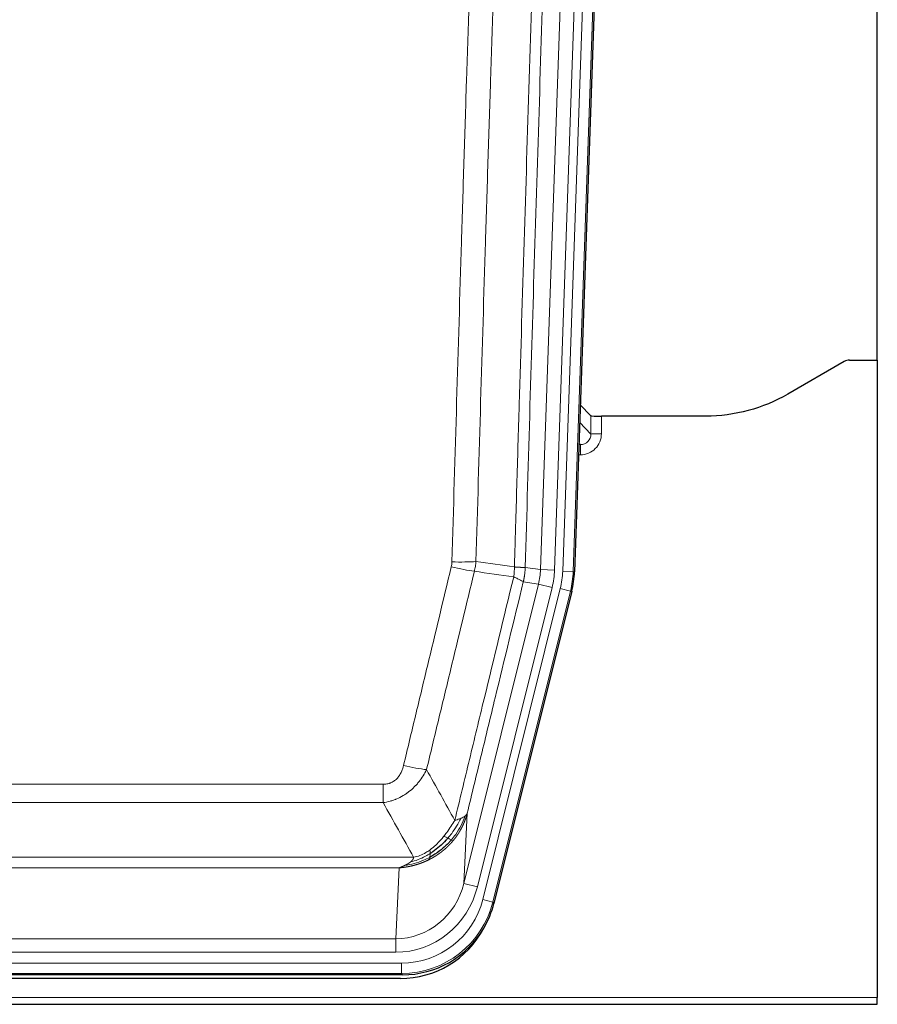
# Model space of a CAD drawing. Header units: inches. Extents: x 0 to 20790, y -12 to 14700.
# Tile 13 of 256: x 3456 to 3701, y 4053 to 4334. Entities that reach past the tile are written whole.
import ezdxf

# ---------------------------------------------------------------- set-up
doc = ezdxf.new("R2010")
doc.units = ezdxf.units.IN
doc.layers.add('1', color=7, linetype='Continuous', true_color=0xffffff)

msp = doc.modelspace()

# ---------------------------------------------------------------- linework, layer by layer
at = {"layer": '1', "color": 2, "linetype": 'Continuous', "lineweight": 25}
for p, q in [((3700.914, 4236.989), (3700.914, 4637.569)), ((3627.437, 4552.111), (3614.319, 4176.466)), ((3691.459, 4236.579), (3675.294, 4227.237)), ((3692.957, 4236.981), (3700.915, 4236.981)), ((3700.915, 4236.981), (3700.915, 4054.701)), ((3619.013, 4221.068), (3615.986, 4224.203)), ((3651.915, 4220.967), (3622.012, 4220.967)), ((3613.534, 4170.884), (3591.28, 4081.626)), ((3565.118, 4061.186), (3348.711, 4061.186)), ((3564.526, 4060.144), (3349.303, 4060.144)), ((3212.915, 4052.754), (3700.915, 4052.754)), ((3700.915, 4052.754), (3700.915, 4054.701))]:
    msp.add_line(p, q, dxfattribs=at)
at = {"layer": '1', "color": 110, "linetype": 'Continuous', "lineweight": 13}
for p, q in [((3604.612, 4177.092), (3617.678, 4551.263)), ((3621.67, 4551.124), (3608.604, 4176.953)), ((3610.951, 4176.623), (3624.062, 4552.066)), ((3627.056, 4551.961), (3613.945, 4176.518)), ((3619.024, 4215.837), (3619.013, 4221.068)), ((3615.81, 4219.165), (3619.024, 4215.837)), ((3622.012, 4220.967), (3622.022, 4215.919)), ((3615.589, 4212.83), (3616.031, 4212.83)), ((3616.031, 4212.83), (3615.604, 4213.272)), ((3616.031, 4212.83), (3616.031, 4209.91)), ((3616.031, 4209.91), (3615.487, 4209.91)), ((3600.235, 4177.707), (3604.612, 4177.092)), ((3604.612, 4177.092), (3608.604, 4176.953)), ((3613.945, 4176.518), (3610.951, 4176.623)), ((3613.945, 4176.518), (3614.319, 4176.466)), ((3604.031, 4172.957), (3599.679, 4173.569)), ((3582.679, 4087.319), (3604.031, 4172.957)), ((3586.555, 4086.353), (3607.907, 4171.991)), ((3588.08, 4082.726), (3610.254, 4171.661)), ((3613.161, 4170.936), (3590.987, 4082.002)), ((3604.031, 4172.957), (3607.907, 4171.991)), ((3613.161, 4170.936), (3610.254, 4171.661)), ((3613.534, 4170.884), (3613.161, 4170.936)), ((3354.243, 4115.674), (3559.586, 4115.674)), ((3559.586, 4110.433), (3559.586, 4115.674)), ((3559.586, 4110.433), (3354.243, 4110.433)), ((3583.637, 4107.375), (3582.679, 4087.319)), ((3345.512, 4094.814), (3568.317, 4094.814)), ((3564.205, 4091.784), (3349.625, 4091.784)), ((3563.236, 4071.505), (3564.205, 4091.784)), ((3586.555, 4086.353), (3582.679, 4087.319)), ((3590.987, 4082.002), (3588.08, 4082.726)), ((3590.987, 4082.002), (3591.28, 4081.626)), ((3350.593, 4071.505), (3563.236, 4071.505)), ((3563.236, 4067.641), (3563.236, 4071.505)), ((3563.236, 4067.641), (3350.593, 4067.641)), ((3349.004, 4064.557), (3564.825, 4064.557)), ((3564.825, 4061.561), (3564.825, 4064.557)), ((3564.825, 4061.561), (3349.004, 4061.561)), ((3565.118, 4061.186), (3564.825, 4061.561)), ((3212.915, 4054.701), (3700.915, 4054.701))]:
    msp.add_line(p, q, dxfattribs=at)
at = {"layer": '1', "color": 2, "linetype": 'Continuous', "lineweight": 25}
for centre, major_axis, ratio, start_param, end_param in [((3692.96, 4233.977), (0.923, -2.86), 0.9982885, 2.8298327, 3.3530369), ((3622.011, 4221.071), (3, 0), 0.0349646, 3.1753451, 4.712515), ((3587.299, 4177.417, 0), (-26.774, 3.763), 0.9986144, 3.0370169, 3.2461684), ((3565.06, 4088.223, 0), (-16.66, 21.323), 0.9977958, 3.5187977, 3.8037475), ((3564.501, 4087.16, 0), (-16.639, 21.297), 0.9990195, 2.4788434, 3.5628372), ((3565.06, 4088.223, 0), (-16.66, 21.323), 0.9977958, 2.4794378, 3.5187977)]:
    msp.add_ellipse(centre, major_axis=major_axis, ratio=ratio, start_param=start_param, end_param=end_param, dxfattribs=at)
at = {"layer": '1', "color": 110, "linetype": 'Continuous', "lineweight": 13}
for centre, major_axis, ratio, start_param, end_param in [((3616.019, 4215.919), (3.237, -5.067), 0.9977321, 5.7157535, 7.2865499), ((3616.019, 4215.841), (1.726, -2.474), 0.9943829, 5.6754356, 7.2462319), ((3622.022, 4215.841), (-3, -0.006), 0.0261769, 4.7123351, 6.249505), ((3579.282, 4180.412), (-9.996, 0.288), 0.1133347, 1.5740649, 2.3314742), ((3579.094, 4179.006), (-9.719, 2.353), 0.1107863, 1.5976112, 2.3432486), ((3584.586, 4177.798), (19.844, -2.789), 0.9980617, 6.1786096, 6.387761), ((3584.586, 4177.798, 0), (23.799, -3.345), 0.9986144, 6.1786096, 6.387761), ((3586.933, 4177.469, 0), (-23.799, 3.345), 0.9986144, 3.0370169, 3.2461684), ((3586.933, 4177.469), (26.766, -3.762), 0.9989218, 6.1786096, 6.387761), ((3565.433, 4122.431), (9.722, -2.342), 0.1329353, 4.744395, 5.4873531), ((3563.316, 4092.488), (-1.001, -20.961), 0.9530564, 0.0460885, 1.3674009), ((3563.316, 4092.488, 0), (-1.185, -24.82), 0.9658521, 0.0460885, 1.3674009), ((3564.773, 4088.59, 0), (-14.809, 18.954), 0.9977958, 2.4794378, 3.8037475), ((3564.773, 4088.59), (16.651, -21.313), 0.9982842, 5.6210305, 6.9453401)]:
    msp.add_ellipse(centre, major_axis=major_axis, ratio=ratio, start_param=start_param, end_param=end_param, dxfattribs=at)
for points, knots in [([(3597.146, 4177.838), (3597.202, 4179.771), (3597.258, 4181.705), (3597.37, 4185.572), (3597.538, 4191.374), (3597.934, 4204.915), (3598.277, 4216.527), (3598.97, 4239.76), (3599.911, 4270.76), (3601.369, 4317.324), (3602.374, 4348.41), (3602.948, 4365.908), (3603.011, 4367.853), (3603.139, 4371.741), (3603.332, 4377.575), (3603.783, 4391.188), (3604.175, 4402.859), (3604.503, 4412.585), (3604.569, 4414.531), (3604.701, 4418.422), (3604.899, 4424.258), (3605.364, 4437.875), (3605.767, 4449.545), (3606.579, 4472.886), (3607.676, 4504.004), (3608.804, 4535.117), (3609.375, 4550.672)], [0, 0, 0, 0, 0.015625, 0.015625, 0.03125, 0.0625, 0.125, 0.125, 0.25, 0.375, 0.5, 0.5, 0.515625, 0.515625, 0.53125, 0.5625, 0.625, 0.625, 0.640625, 0.640625, 0.65625, 0.6875, 0.75, 0.75, 0.875, 1, 1, 1, 1]), ([(3612.431, 4549.196), (3611.861, 4533.697), (3610.736, 4502.696), (3609.642, 4471.689), (3608.833, 4448.431), (3608.431, 4436.802), (3607.967, 4423.234), (3607.77, 4417.419), (3607.638, 4413.542), (3607.572, 4411.604), (3607.245, 4401.912), (3606.854, 4390.283), (3606.404, 4376.719), (3606.212, 4370.907), (3606.084, 4367.032), (3606.021, 4365.094), (3605.448, 4347.659), (3604.447, 4316.686), (3602.992, 4270.29), (3601.586, 4223.961), (3600.68, 4193.118), (3600.235, 4177.707)], [0, 0, 0, 0, 0.125, 0.25, 0.25, 0.3125, 0.34375, 0.359375, 0.359375, 0.375, 0.375, 0.4375, 0.46875, 0.484375, 0.484375, 0.5, 0.5, 0.625, 0.75, 0.875, 1, 1, 1, 1]), ([(3579.282, 4179.278), (3579.719, 4194.516), (3580.61, 4225.016), (3581.53, 4255.564), (3582.232, 4278.493), (3582.468, 4286.138), (3582.944, 4301.436), (3583.184, 4309.088), (3583.909, 4332.052), (3584.4, 4347.368), (3585.024, 4366.522), (3585.149, 4370.353), (3585.401, 4378.014), (3585.779, 4389.506), (3586.161, 4400.999), (3586.932, 4423.984), (3587.974, 4454.631), (3589.582, 4500.603), (3590.683, 4531.252), (3591.24, 4546.576)], [0, 0, 0, 0, 0.125, 0.25, 0.25, 0.3125, 0.3125, 0.375, 0.375, 0.5, 0.5, 0.53125, 0.53125, 0.5625, 0.625, 0.625, 0.75, 0.875, 1, 1, 1, 1]), ([(3598.123, 4546.233), (3597.565, 4530.927), (3596.463, 4500.317), (3594.853, 4454.402), (3593.81, 4423.793), (3593.038, 4400.837), (3592.655, 4389.359), (3592.276, 4377.881), (3592.025, 4370.229), (3591.899, 4366.403), (3591.275, 4347.273), (3590.783, 4331.976), (3590.057, 4309.04), (3589.817, 4301.398), (3589.34, 4286.119), (3589.104, 4278.483), (3588.401, 4255.583), (3587.479, 4225.074), (3586.588, 4194.611), (3586.149, 4179.392)], [0, 0, 0, 0, 0.125, 0.25, 0.375, 0.375, 0.4375, 0.46875, 0.46875, 0.5, 0.5, 0.625, 0.625, 0.6875, 0.6875, 0.75, 0.75, 0.875, 1, 1, 1, 1]), ([(3579.282, 4179.278), (3579.275, 4179.04), (3579.256, 4178.803), (3579.194, 4178.332), (3579.15, 4178.099), (3579.094, 4177.867)], [0, 0, 0, 0, 0.5, 0.5, 1, 1, 1, 1]), ([(3565.433, 4121.065), (3566.567, 4125.792), (3567.702, 4130.521), (3569.975, 4139.983), (3571.112, 4144.715), (3574.527, 4158.916), (3576.809, 4168.388), (3579.094, 4177.867)], [0, 0, 0, 0, 0.25, 0.25, 0.5, 0.5, 1, 1, 1, 1]), ([(3585.691, 4176.593), (3583.402, 4167.128), (3581.118, 4157.668), (3577.699, 4143.487), (3576.56, 4138.761), (3574.285, 4129.313), (3573.148, 4124.591), (3572.013, 4119.87)], [0, 0, 0, 0, 0.5, 0.5, 0.75, 0.75, 1, 1, 1, 1]), ([(3597.146, 4177.838), (3597.125, 4177.36), (3597.11, 4176.884), (3597.051, 4175.939), (3597.009, 4175.47), (3596.934, 4175.004)], [0, 0, 0, 0, 0.5, 0.5, 1, 1, 1, 1]), ([(3597.146, 4177.838), (3597.159, 4177.837), (3597.184, 4177.835), (3597.222, 4177.831), (3597.26, 4177.828), (3597.298, 4177.825), (3597.337, 4177.822), (3597.375, 4177.819), (3597.414, 4177.816), (3597.452, 4177.813), (3597.491, 4177.81), (3597.53, 4177.807), (3597.569, 4177.804), (3597.608, 4177.801), (3597.647, 4177.798), (3597.686, 4177.795), (3597.725, 4177.792), (3597.764, 4177.79), (3597.803, 4177.787), (3597.842, 4177.784), (3597.881, 4177.781), (3597.921, 4177.779), (3597.96, 4177.776), (3597.999, 4177.774), (3598.038, 4177.771), (3598.077, 4177.769), (3598.117, 4177.766), (3598.156, 4177.764), (3598.195, 4177.761), (3598.234, 4177.759), (3598.273, 4177.756), (3598.312, 4177.754), (3598.35, 4177.752), (3598.389, 4177.75), (3598.428, 4177.747), (3598.466, 4177.745), (3598.505, 4177.743), (3598.543, 4177.741), (3598.581, 4177.739), (3598.619, 4177.737), (3598.657, 4177.735), (3598.694, 4177.733), (3598.732, 4177.732), (3598.769, 4177.73), (3598.806, 4177.728), (3598.843, 4177.726), (3598.88, 4177.725), (3598.916, 4177.723), (3598.953, 4177.722), (3598.989, 4177.72), (3599.024, 4177.719), (3599.06, 4177.717), (3599.095, 4177.716), (3599.13, 4177.715), (3599.164, 4177.713), (3599.199, 4177.712), (3599.233, 4177.711), (3599.266, 4177.71), (3599.299, 4177.709), (3599.335, 4177.708), (3599.372, 4177.707), (3599.41, 4177.706), (3599.447, 4177.705), (3599.484, 4177.704), (3599.52, 4177.703), (3599.555, 4177.702), (3599.589, 4177.702), (3599.623, 4177.701), (3599.655, 4177.7), (3599.687, 4177.7), (3599.718, 4177.699), (3599.748, 4177.699), (3599.777, 4177.699), (3599.805, 4177.698), (3599.833, 4177.698), (3599.86, 4177.698), (3599.885, 4177.698), (3599.91, 4177.698), (3599.934, 4177.697), (3599.957, 4177.698), (3599.98, 4177.698), (3600.001, 4177.698), (3600.022, 4177.698), (3600.041, 4177.698), (3600.06, 4177.698), (3600.078, 4177.699), (3600.095, 4177.699), (3600.111, 4177.699), (3600.126, 4177.7), (3600.141, 4177.7), (3600.154, 4177.701), (3600.167, 4177.701), (3600.179, 4177.702), (3600.189, 4177.703), (3600.199, 4177.703), (3600.208, 4177.704), (3600.216, 4177.705), (3600.224, 4177.706), (3600.23, 4177.706), (3600.234, 4177.707), (3600.235, 4177.707)], [0, 0, 0, 0, 0.0069372, 0.0139334, 0.0209887, 0.028103, 0.0352764, 0.0425088, 0.0498003, 0.0571509, 0.0645605, 0.0720292, 0.0795569, 0.0871437, 0.0947896, 0.1024945, 0.1102584, 0.1180815, 0.1259636, 0.1339048, 0.141905, 0.1499643, 0.1580827, 0.1662601, 0.1744966, 0.1827922, 0.1911468, 0.1995605, 0.2080333, 0.2165651, 0.225156, 0.233806, 0.2425151, 0.2512832, 0.2601104, 0.2689967, 0.277942, 0.2869465, 0.29601, 0.3051325, 0.3143142, 0.3235549, 0.3328547, 0.3422136, 0.3516315, 0.3611085, 0.3706446, 0.3802398, 0.3898941, 0.3996074, 0.4093798, 0.4192113, 0.4291019, 0.4390515, 0.4490602, 0.459128, 0.4692549, 0.4794409, 0.4896859, 0.4999901, 0.5124905, 0.524991, 0.5374914, 0.5499918, 0.5624922, 0.5749926, 0.587493, 0.5999934, 0.6124937, 0.6249941, 0.6374944, 0.6499948, 0.6624951, 0.6749954, 0.6874957, 0.699996, 0.7124963, 0.7249966, 0.7374968, 0.7499971, 0.7624973, 0.7749976, 0.7874978, 0.799998, 0.8124982, 0.8249984, 0.8374986, 0.8499988, 0.8624989, 0.8749991, 0.8874992, 0.8999993, 0.9124995, 0.9249996, 0.9374997, 0.9499998, 0.9624998, 0.9749999, 0.9875, 1, 1, 1, 1]), ([(3600.235, 4177.707), (3600.235, 4177.694), (3600.234, 4177.647), (3600.23, 4177.545), (3600.223, 4177.379), (3600.212, 4177.149), (3600.193, 4176.856), (3600.164, 4176.5), (3600.123, 4176.081), (3600.079, 4175.722), (3600.04, 4175.446), (3600.015, 4175.275), (3599.989, 4175.108), (3599.962, 4174.946), (3599.934, 4174.789), (3599.907, 4174.635), (3599.878, 4174.487), (3599.85, 4174.342), (3599.822, 4174.203), (3599.793, 4174.067), (3599.764, 4173.936), (3599.736, 4173.81), (3599.708, 4173.688), (3599.689, 4173.608), (3599.679, 4173.569)], [0, 0, 0, 0, 0.0092499, 0.0337179, 0.073404, 0.128308, 0.1984299, 0.2837694, 0.3843264, 0.5001005, 0.5424888, 0.5838484, 0.6241794, 0.6634821, 0.7017567, 0.7390032, 0.7752221, 0.8104134, 0.8445775, 0.8777146, 0.909825, 0.9409091, 0.9709673, 1, 1, 1, 1]), ([(3580.08, 4105.361), (3581.478, 4111.155), (3582.877, 4116.952), (3585.68, 4128.55), (3587.083, 4134.351), (3591.296, 4151.763), (3594.112, 4163.379), (3596.934, 4175.004)], [0, 0, 0, 0, 0.25, 0.25, 0.5, 0.5, 1, 1, 1, 1]), ([(3599.679, 4173.569), (3596.993, 4162.521), (3594.314, 4151.48), (3590.303, 4134.931), (3588.967, 4129.417), (3586.3, 4118.392), (3584.967, 4112.882), (3583.637, 4107.375)], [0, 0, 0, 0, 0.5, 0.5, 0.75, 0.75, 1, 1, 1, 1]), ([(3596.934, 4175.004), (3597.343, 4174.811), (3597.715, 4174.637), (3598.374, 4174.327), (3598.659, 4174.19), (3599.131, 4173.953), (3599.317, 4173.853), (3599.58, 4173.686), (3599.658, 4173.62), (3599.679, 4173.569)], [0, 0, 0, 0, 0.25, 0.25, 0.5, 0.5, 0.75, 0.75, 1, 1, 1, 1]), ([(3565.433, 4121.065), (3565.412, 4120.977), (3565.39, 4120.89), (3565.344, 4120.715), (3565.32, 4120.629), (3565.244, 4120.37), (3565.19, 4120.199), (3565.072, 4119.861), (3565.008, 4119.694), (3564.872, 4119.364), (3564.798, 4119.201), (3564.641, 4118.88), (3564.557, 4118.721), (3564.422, 4118.488), (3564.375, 4118.411), (3564.279, 4118.258), (3564.229, 4118.182), (3564.075, 4117.958), (3563.967, 4117.814), (3563.739, 4117.535), (3563.62, 4117.401), (3563.43, 4117.208), (3563.333, 4117.113), (3563.232, 4117.022), (3563.164, 4116.962), (3563.129, 4116.932), (3562.955, 4116.786), (3562.81, 4116.677), (3562.363, 4116.375), (3562.047, 4116.206), (3561.626, 4116.036), (3561.541, 4116.004), (3561.368, 4115.945), (3561.281, 4115.917), (3561.02, 4115.842), (3560.844, 4115.801), (3560.489, 4115.737), (3560.31, 4115.713), (3559.95, 4115.682), (3559.769, 4115.674), (3559.586, 4115.674)], [0, 0, 0, 0, 0.03125, 0.03125, 0.0625, 0.0625, 0.125, 0.125, 0.1875, 0.1875, 0.25, 0.25, 0.3125, 0.3125, 0.34375, 0.34375, 0.375, 0.375, 0.4375, 0.4375, 0.5, 0.5, 0.53125, 0.546875, 0.546875, 0.5625, 0.5625, 0.625, 0.625, 0.75, 0.75, 0.78125, 0.78125, 0.8125, 0.8125, 0.875, 0.875, 0.9375, 0.9375, 1, 1, 1, 1]), ([(3572.013, 4119.87), (3571.715, 4119.259), (3571.389, 4118.667), (3570.676, 4117.523), (3570.29, 4116.971), (3569.661, 4116.175), (3569.389, 4115.85), (3569.104, 4115.534), (3568.989, 4115.408), (3568.931, 4115.345), (3568.755, 4115.159), (3568.637, 4115.037), (3568.034, 4114.437), (3567.525, 4113.987), (3566.853, 4113.466), (3566.717, 4113.364), (3566.51, 4113.214), (3566.44, 4113.164), (3566.3, 4113.066), (3566.23, 4113.018), (3565.878, 4112.78), (3565.591, 4112.599), (3564.715, 4112.085), (3564.11, 4111.781), (3563.407, 4111.483), (3563.328, 4111.451), (3563.171, 4111.387), (3563.091, 4111.356), (3562.853, 4111.264), (3562.694, 4111.206), (3562.214, 4111.039), (3561.892, 4110.938), (3560.917, 4110.668), (3560.256, 4110.53), (3559.586, 4110.433)], [0, 0, 0, 0, 0.125, 0.125, 0.25, 0.25, 0.3125, 0.328125, 0.328125, 0.34375, 0.34375, 0.375, 0.375, 0.5, 0.5, 0.53125, 0.53125, 0.546875, 0.546875, 0.5625, 0.5625, 0.625, 0.625, 0.75, 0.75, 0.765625, 0.765625, 0.78125, 0.78125, 0.8125, 0.8125, 0.875, 0.875, 1, 1, 1, 1]), ([(3581.787, 4105.92), (3581.089, 4104.455), (3580.218, 4103), (3578.857, 4101.181), (3578.5, 4100.737), (3578.129, 4100.305)], [0, 0, 0, 0, 0.75, 0.75, 1, 1, 1, 1]), ([(3582.998, 4106.592), (3582.385, 4104.779), (3581.489, 4103), (3579.96, 4100.818), (3579.55, 4100.288), (3579.115, 4099.778)], [0, 0, 0, 0, 0.75, 0.75, 1, 1, 1, 1]), ([(3583.637, 4107.375), (3583.631, 4107.352), (3583.619, 4107.306), (3583.601, 4107.238), (3583.583, 4107.17), (3583.564, 4107.102), (3583.546, 4107.034), (3583.527, 4106.967), (3583.508, 4106.9), (3583.489, 4106.834), (3583.469, 4106.767), (3583.45, 4106.701), (3583.43, 4106.636), (3583.411, 4106.57), (3583.391, 4106.505), (3583.371, 4106.44), (3583.35, 4106.376), (3583.33, 4106.311), (3583.309, 4106.247), (3583.289, 4106.184), (3583.268, 4106.12), (3583.247, 4106.057), (3583.226, 4105.994), (3583.205, 4105.932), (3583.183, 4105.87), (3583.162, 4105.808), (3583.14, 4105.746), (3583.118, 4105.685), (3583.097, 4105.624), (3583.075, 4105.563), (3583.053, 4105.503), (3583.03, 4105.443), (3583.008, 4105.383), (3582.986, 4105.323), (3582.963, 4105.264), (3582.94, 4105.205), (3582.918, 4105.146), (3582.895, 4105.088), (3582.872, 4105.03), (3582.849, 4104.972), (3582.826, 4104.914), (3582.803, 4104.857), (3582.779, 4104.8), (3582.756, 4104.744), (3582.732, 4104.687), (3582.709, 4104.631), (3582.685, 4104.575), (3582.662, 4104.52), (3582.638, 4104.465), (3582.614, 4104.41), (3582.59, 4104.355), (3582.566, 4104.301), (3582.542, 4104.247), (3582.518, 4104.193), (3582.494, 4104.14), (3582.469, 4104.086), (3582.445, 4104.034), (3582.421, 4103.981), (3582.396, 4103.929), (3582.372, 4103.877), (3582.347, 4103.825), (3582.323, 4103.773), (3582.298, 4103.722), (3582.273, 4103.671), (3582.249, 4103.621), (3582.224, 4103.57), (3582.199, 4103.52), (3582.175, 4103.47), (3582.15, 4103.421), (3582.125, 4103.372), (3582.1, 4103.323), (3582.075, 4103.274), (3582.05, 4103.226), (3582.025, 4103.177), (3582, 4103.13), (3581.975, 4103.082), (3581.95, 4103.035), (3581.925, 4102.988), (3581.9, 4102.941), (3581.875, 4102.895), (3581.85, 4102.848), (3581.825, 4102.802), (3581.8, 4102.757), (3581.775, 4102.711), (3581.75, 4102.666), (3581.725, 4102.622), (3581.7, 4102.577), (3581.674, 4102.533), (3581.649, 4102.489), (3581.624, 4102.445), (3581.599, 4102.401), (3581.574, 4102.358), (3581.549, 4102.315), (3581.524, 4102.273), (3581.499, 4102.23), (3581.474, 4102.188), (3581.449, 4102.146), (3581.424, 4102.105), (3581.399, 4102.063), (3581.375, 4102.022), (3581.35, 4101.981), (3581.325, 4101.941), (3581.3, 4101.9), (3581.275, 4101.86), (3581.25, 4101.821), (3581.226, 4101.781), (3581.201, 4101.742), (3581.176, 4101.703), (3581.152, 4101.664), (3581.127, 4101.625), (3581.103, 4101.587), (3581.078, 4101.549), (3581.054, 4101.512), (3581.029, 4101.474), (3581.005, 4101.437), (3580.981, 4101.4), (3580.956, 4101.363), (3580.932, 4101.327), (3580.908, 4101.29), (3580.884, 4101.254), (3580.86, 4101.219), (3580.836, 4101.183), (3580.812, 4101.148), (3580.788, 4101.113), (3580.764, 4101.078), (3580.741, 4101.044), (3580.717, 4101.009), (3580.693, 4100.975), (3580.67, 4100.942), (3580.646, 4100.908), (3580.623, 4100.875), (3580.6, 4100.842), (3580.576, 4100.809), (3580.553, 4100.776), (3580.53, 4100.744), (3580.507, 4100.712), (3580.484, 4100.68), (3580.461, 4100.649), (3580.439, 4100.617), (3580.416, 4100.586), (3580.393, 4100.555), (3580.371, 4100.524), (3580.348, 4100.494), (3580.326, 4100.464), (3580.303, 4100.434), (3580.281, 4100.404), (3580.259, 4100.375), (3580.237, 4100.345), (3580.215, 4100.316), (3580.193, 4100.287), (3580.172, 4100.259), (3580.15, 4100.23), (3580.128, 4100.202), (3580.107, 4100.174), (3580.086, 4100.147), (3580.064, 4100.119), (3580.043, 4100.092), (3580.022, 4100.065), (3580.001, 4100.038), (3579.98, 4100.012), (3579.96, 4099.985), (3579.939, 4099.959), (3579.918, 4099.933), (3579.898, 4099.908), (3579.878, 4099.882), (3579.857, 4099.857), (3579.837, 4099.832), (3579.817, 4099.807), (3579.797, 4099.782), (3579.778, 4099.758), (3579.758, 4099.734), (3579.738, 4099.71), (3579.719, 4099.686), (3579.7, 4099.663), (3579.681, 4099.639), (3579.661, 4099.616), (3579.643, 4099.593), (3579.624, 4099.571), (3579.611, 4099.556), (3579.605, 4099.548)], [0, 0, 0, 0, 0.0080212, 0.0160154, 0.0239827, 0.0319231, 0.0398365, 0.0477229, 0.0555824, 0.0634149, 0.0712205, 0.0789992, 0.0867509, 0.0944756, 0.1021734, 0.1098443, 0.1174881, 0.1251051, 0.1326951, 0.1402581, 0.1477942, 0.1553034, 0.1627856, 0.1702408, 0.1776691, 0.1850704, 0.1924448, 0.1997923, 0.2071128, 0.2144063, 0.2216729, 0.2289126, 0.2361253, 0.243311, 0.2504698, 0.2576016, 0.2647065, 0.2717845, 0.2788355, 0.2858595, 0.2928566, 0.2998268, 0.30677, 0.3136862, 0.3205755, 0.3274379, 0.3342733, 0.3410817, 0.3478632, 0.3546178, 0.3613454, 0.3680461, 0.3747198, 0.3813665, 0.3879863, 0.3945792, 0.4011451, 0.4076841, 0.4141961, 0.4206811, 0.4271393, 0.4335704, 0.4399746, 0.4463519, 0.4527022, 0.4590256, 0.465322, 0.4715915, 0.477834, 0.4840496, 0.4902382, 0.4963999, 0.5025346, 0.5086424, 0.5147232, 0.5207771, 0.526804, 0.532804, 0.5387771, 0.5447232, 0.5506423, 0.5565345, 0.5623997, 0.568238, 0.5740494, 0.5798338, 0.5855912, 0.5913217, 0.5970253, 0.6027019, 0.6083515, 0.6139742, 0.61957, 0.6251388, 0.6306807, 0.6361956, 0.6416836, 0.6471446, 0.6525787, 0.6579858, 0.663366, 0.6687192, 0.6740455, 0.6793448, 0.6846172, 0.6898627, 0.6950812, 0.7002727, 0.7054373, 0.710575, 0.7156857, 0.7207694, 0.7258262, 0.7308561, 0.735859, 0.740835, 0.745784, 0.7507061, 0.7556012, 0.7604694, 0.7653107, 0.7701249, 0.7749123, 0.7796727, 0.7844061, 0.7891127, 0.7937922, 0.7984448, 0.8030705, 0.8076692, 0.812241, 0.8167858, 0.8213037, 0.8257947, 0.8302587, 0.8346957, 0.8391058, 0.843489, 0.8478452, 0.8521745, 0.8564768, 0.8607522, 0.8650006, 0.8692221, 0.8734166, 0.8775842, 0.8817249, 0.8858386, 0.8899254, 0.8939852, 0.8980181, 0.902024, 0.906003, 0.909955, 0.9138802, 0.9177783, 0.9216495, 0.9254938, 0.9293111, 0.9331015, 0.936865, 0.9406015, 0.944311, 0.9479937, 0.9516493, 0.9552781, 0.9588799, 0.9624547, 0.9660026, 0.9695236, 0.9730176, 0.9764847, 0.9799249, 0.9833381, 0.9867243, 0.9900837, 0.993416, 0.9967215, 1, 1, 1, 1]), ([(3581.787, 4105.92), (3581.664, 4105.869), (3581.536, 4105.819), (3581.204, 4105.696), (3580.993, 4105.626), (3580.552, 4105.489), (3580.321, 4105.424), (3580.08, 4105.361)], [0, 0, 0, 0, 0.25, 0.25, 0.625, 0.625, 1, 1, 1, 1]), ([(3582.998, 4106.592), (3582.959, 4106.561), (3582.918, 4106.531), (3582.751, 4106.412), (3582.612, 4106.326), (3582.308, 4106.158), (3582.144, 4106.076), (3581.909, 4105.971), (3581.849, 4105.946), (3581.787, 4105.92)], [0, 0, 0, 0, 0.125, 0.125, 0.5, 0.5, 0.875, 0.875, 1, 1, 1, 1]), ([(3583.637, 4107.375), (3583.552, 4107.166), (3583.41, 4106.967), (3583.147, 4106.714), (3583.075, 4106.653), (3582.998, 4106.592)], [0, 0, 0, 0, 0.75, 0.75, 1, 1, 1, 1]), ([(3580.08, 4105.361), (3579.387, 4104.22), (3578.621, 4103.032), (3577.494, 4101.502), (3577.204, 4101.124), (3576.905, 4100.754)], [0, 0, 0, 0, 0.75, 0.75, 1, 1, 1, 1]), ([(3576.905, 4100.754), (3576.755, 4100.569), (3576.604, 4100.386), (3575.989, 4099.662), (3575.51, 4099.141), (3574.516, 4098.16), (3574.001, 4097.7), (3573.294, 4097.141), (3573.116, 4097.006), (3572.935, 4096.876)], [0, 0, 0, 0, 0.125, 0.125, 0.5, 0.5, 0.875, 0.875, 1, 1, 1, 1]), ([(3578.129, 4100.305), (3578.03, 4100.353), (3577.929, 4100.401), (3577.672, 4100.515), (3577.515, 4100.579), (3577.204, 4100.686), (3577.051, 4100.728), (3576.905, 4100.754)], [0, 0, 0, 0, 0.25, 0.25, 0.625, 0.625, 1, 1, 1, 1]), ([(3579.115, 4099.778), (3579.084, 4099.795), (3579.052, 4099.813), (3578.917, 4099.888), (3578.804, 4099.951), (3578.555, 4100.087), (3578.419, 4100.159), (3578.227, 4100.257), (3578.178, 4100.281), (3578.129, 4100.305)], [0, 0, 0, 0, 0.125, 0.125, 0.5, 0.5, 0.875, 0.875, 1, 1, 1, 1]), ([(3579.605, 4099.548), (3579.59, 4099.531), (3579.561, 4099.495), (3579.517, 4099.443), (3579.472, 4099.391), (3579.428, 4099.339), (3579.383, 4099.287), (3579.339, 4099.235), (3579.294, 4099.184), (3579.249, 4099.133), (3579.204, 4099.082), (3579.159, 4099.031), (3579.114, 4098.981), (3579.069, 4098.93), (3579.024, 4098.88), (3578.978, 4098.83), (3578.933, 4098.781), (3578.887, 4098.731), (3578.841, 4098.682), (3578.795, 4098.633), (3578.75, 4098.585), (3578.704, 4098.536), (3578.658, 4098.488), (3578.611, 4098.44), (3578.565, 4098.392), (3578.519, 4098.344), (3578.472, 4098.297), (3578.426, 4098.25), (3578.379, 4098.203), (3578.333, 4098.156), (3578.286, 4098.109), (3578.239, 4098.063), (3578.193, 4098.017), (3578.146, 4097.971), (3578.099, 4097.925), (3578.052, 4097.88), (3578.004, 4097.835), (3577.957, 4097.79), (3577.91, 4097.745), (3577.863, 4097.7), (3577.815, 4097.656), (3577.768, 4097.612), (3577.72, 4097.568), (3577.673, 4097.524), (3577.625, 4097.481), (3577.577, 4097.437), (3577.53, 4097.394), (3577.482, 4097.351), (3577.434, 4097.309), (3577.386, 4097.266), (3577.338, 4097.224), (3577.29, 4097.182), (3577.242, 4097.14), (3577.194, 4097.099), (3577.146, 4097.057), (3577.098, 4097.016), (3577.049, 4096.975), (3577.001, 4096.934), (3576.953, 4096.894), (3576.904, 4096.853), (3576.856, 4096.813), (3576.807, 4096.773), (3576.759, 4096.733), (3576.71, 4096.694), (3576.662, 4096.655), (3576.613, 4096.616), (3576.565, 4096.577), (3576.516, 4096.538), (3576.467, 4096.499), (3576.419, 4096.461), (3576.37, 4096.423), (3576.321, 4096.385), (3576.272, 4096.347), (3576.223, 4096.31), (3576.174, 4096.273), (3576.126, 4096.236), (3576.077, 4096.199), (3576.028, 4096.162), (3575.979, 4096.126), (3575.93, 4096.089), (3575.881, 4096.053), (3575.832, 4096.017), (3575.783, 4095.982), (3575.734, 4095.946), (3575.685, 4095.911), (3575.636, 4095.876), (3575.586, 4095.841), (3575.537, 4095.806), (3575.488, 4095.772), (3575.439, 4095.738), (3575.39, 4095.703), (3575.341, 4095.67), (3575.292, 4095.636), (3575.242, 4095.602), (3575.193, 4095.569), (3575.144, 4095.536), (3575.095, 4095.503), (3575.046, 4095.47), (3574.997, 4095.438), (3574.947, 4095.405), (3574.898, 4095.373), (3574.849, 4095.341), (3574.8, 4095.309), (3574.751, 4095.278), (3574.701, 4095.246), (3574.652, 4095.215), (3574.603, 4095.184), (3574.554, 4095.153), (3574.505, 4095.123), (3574.456, 4095.092), (3574.407, 4095.062), (3574.357, 4095.032), (3574.308, 4095.002), (3574.259, 4094.972), (3574.21, 4094.942), (3574.161, 4094.913), (3574.112, 4094.884), (3574.063, 4094.855), (3574.014, 4094.826), (3573.965, 4094.797), (3573.916, 4094.769), (3573.867, 4094.74), (3573.818, 4094.712), (3573.769, 4094.684), (3573.72, 4094.657), (3573.671, 4094.629), (3573.622, 4094.602), (3573.573, 4094.574), (3573.525, 4094.547), (3573.476, 4094.52), (3573.427, 4094.494), (3573.378, 4094.467), (3573.329, 4094.441), (3573.281, 4094.415), (3573.232, 4094.388), (3573.183, 4094.363), (3573.135, 4094.337), (3573.086, 4094.311), (3573.038, 4094.286), (3572.989, 4094.261), (3572.941, 4094.236), (3572.892, 4094.211), (3572.844, 4094.186), (3572.795, 4094.162), (3572.747, 4094.137), (3572.699, 4094.113), (3572.65, 4094.089), (3572.618, 4094.073), (3572.602, 4094.065)], [0, 0, 0, 0, 0.0076941, 0.0153765, 0.0230472, 0.0307061, 0.0383534, 0.045989, 0.0536129, 0.061225, 0.0688255, 0.0764143, 0.0839914, 0.0915567, 0.0991104, 0.1066524, 0.1141827, 0.1217013, 0.1292082, 0.1367034, 0.1441869, 0.1516588, 0.1591189, 0.1665674, 0.1740041, 0.1814292, 0.1888426, 0.1962444, 0.2036344, 0.2110128, 0.2183794, 0.2257344, 0.2330778, 0.2404094, 0.2477294, 0.2550377, 0.2623343, 0.2696193, 0.2768926, 0.2841542, 0.2914041, 0.2986424, 0.305869, 0.313084, 0.3202872, 0.3274789, 0.3346588, 0.3418271, 0.3489838, 0.3561287, 0.3632621, 0.3703837, 0.3774937, 0.3845921, 0.3916788, 0.3987539, 0.4058173, 0.412869, 0.4199092, 0.4269376, 0.4339544, 0.4409596, 0.4479532, 0.454935, 0.4619053, 0.4688639, 0.4758109, 0.4827462, 0.4896699, 0.496582, 0.5034825, 0.5103713, 0.5172485, 0.524114, 0.5309679, 0.5378102, 0.5446409, 0.55146, 0.5582674, 0.5650632, 0.5718474, 0.57862, 0.5853809, 0.5921303, 0.598868, 0.6055941, 0.6123087, 0.6190116, 0.6257029, 0.6323825, 0.6390506, 0.6457071, 0.652352, 0.6589853, 0.665607, 0.672217, 0.6788155, 0.6854024, 0.6919777, 0.6985414, 0.7050935, 0.7116341, 0.718163, 0.7246804, 0.7311862, 0.7376804, 0.744163, 0.750634, 0.7570935, 0.7635413, 0.7699776, 0.7764024, 0.7828155, 0.7892171, 0.7956072, 0.8019856, 0.8083525, 0.8147079, 0.8210516, 0.8273839, 0.8337045, 0.8400136, 0.8463112, 0.8525972, 0.8588716, 0.8651345, 0.8713859, 0.8776257, 0.8838539, 0.8900706, 0.8962758, 0.9024695, 0.9086516, 0.9148221, 0.9209812, 0.9271287, 0.9332646, 0.9393891, 0.945502, 0.9516034, 0.9576933, 0.9637717, 0.9698385, 0.9758938, 0.9819376, 0.9879699, 0.9939907, 1, 1, 1, 1]), ([(3579.605, 4099.548), (3579.534, 4099.561), (3579.434, 4099.606), (3579.233, 4099.713), (3579.176, 4099.744), (3579.115, 4099.778)], [0, 0, 0, 0, 0.75, 0.75, 1, 1, 1, 1]), ([(3572.917, 4094.778), (3572.339, 4094.468), (3571.751, 4094.186), (3569.377, 4093.181), (3567.548, 4092.699), (3565.775, 4092.476)], [0, 0, 0, 0, 0.25, 0.25, 1, 1, 1, 1]), ([(3573.086, 4095.894), (3572.628, 4095.601), (3572.164, 4095.33), (3570.294, 4094.337), (3568.857, 4093.796), (3567.447, 4093.476)], [0, 0, 0, 0, 0.25, 0.25, 1, 1, 1, 1]), ([(3567.447, 4093.476), (3567.455, 4093.482), (3567.471, 4093.495), (3567.494, 4093.515), (3567.518, 4093.535), (3567.541, 4093.555), (3567.563, 4093.574), (3567.585, 4093.594), (3567.607, 4093.614), (3567.629, 4093.634), (3567.65, 4093.654), (3567.671, 4093.674), (3567.692, 4093.694), (3567.712, 4093.714), (3567.732, 4093.734), (3567.752, 4093.754), (3567.771, 4093.774), (3567.79, 4093.794), (3567.809, 4093.815), (3567.827, 4093.835), (3567.845, 4093.855), (3567.863, 4093.875), (3567.88, 4093.895), (3567.897, 4093.916), (3567.914, 4093.936), (3567.93, 4093.956), (3567.946, 4093.976), (3567.962, 4093.997), (3567.977, 4094.017), (3567.992, 4094.037), (3568.007, 4094.058), (3568.021, 4094.078), (3568.035, 4094.098), (3568.049, 4094.119), (3568.062, 4094.139), (3568.075, 4094.16), (3568.088, 4094.18), (3568.101, 4094.201), (3568.113, 4094.221), (3568.124, 4094.241), (3568.136, 4094.262), (3568.147, 4094.282), (3568.157, 4094.303), (3568.168, 4094.323), (3568.178, 4094.344), (3568.188, 4094.364), (3568.197, 4094.385), (3568.206, 4094.405), (3568.215, 4094.426), (3568.223, 4094.446), (3568.231, 4094.467), (3568.239, 4094.487), (3568.246, 4094.508), (3568.253, 4094.528), (3568.26, 4094.548), (3568.266, 4094.569), (3568.273, 4094.589), (3568.278, 4094.61), (3568.284, 4094.63), (3568.289, 4094.651), (3568.294, 4094.671), (3568.298, 4094.692), (3568.302, 4094.712), (3568.306, 4094.732), (3568.309, 4094.753), (3568.312, 4094.773), (3568.315, 4094.794), (3568.317, 4094.807), (3568.317, 4094.814)], [0, 0, 0, 0, 0.0185022, 0.0368847, 0.0551481, 0.073293, 0.0913199, 0.1092294, 0.1270222, 0.1446988, 0.1622598, 0.1797059, 0.1970378, 0.2142561, 0.2313614, 0.2483544, 0.265236, 0.2820066, 0.2986672, 0.3152184, 0.331661, 0.3479958, 0.3642235, 0.380345, 0.3963611, 0.4122725, 0.4280803, 0.4437851, 0.459388, 0.4748898, 0.4902915, 0.5055939, 0.5207981, 0.535905, 0.5509156, 0.565831, 0.5806521, 0.5953801, 0.6100159, 0.6245607, 0.6390157, 0.6533819, 0.6676604, 0.6818526, 0.6959596, 0.7099825, 0.7239227, 0.7377815, 0.75156, 0.7652597, 0.7788818, 0.7924277, 0.8058989, 0.8192966, 0.8326224, 0.8458776, 0.8590638, 0.8721825, 0.8852351, 0.8982233, 0.9111485, 0.9240124, 0.9368166, 0.9495628, 0.9622525, 0.9748874, 0.9874694, 1, 1, 1, 1]), ([(3572.935, 4096.876), (3572.575, 4096.615), (3572.208, 4096.373), (3570.714, 4095.492), (3569.538, 4095.027), (3568.317, 4094.814)], [0, 0, 0, 0, 0.25, 0.25, 1, 1, 1, 1]), ([(3572.602, 4094.065), (3572.635, 4094.124), (3572.675, 4094.193), (3572.757, 4094.355), (3572.799, 4094.447), (3572.867, 4094.622), (3572.893, 4094.698), (3572.917, 4094.778)], [0, 0, 0, 0, 0.375, 0.375, 0.75, 0.75, 1, 1, 1, 1]), ([(3572.917, 4094.778), (3572.929, 4094.818), (3572.941, 4094.859), (3572.985, 4095.028), (3573.014, 4095.164), (3573.058, 4095.449), (3573.073, 4095.598), (3573.083, 4095.795), (3573.085, 4095.845), (3573.086, 4095.894)], [0, 0, 0, 0, 0.125, 0.125, 0.5, 0.5, 0.875, 0.875, 1, 1, 1, 1]), ([(3573.086, 4095.894), (3573.087, 4095.992), (3573.086, 4096.089), (3573.072, 4096.323), (3573.056, 4096.457), (3573.008, 4096.693), (3572.976, 4096.796), (3572.935, 4096.876)], [0, 0, 0, 0, 0.25, 0.25, 0.625, 0.625, 1, 1, 1, 1]), ([(3572.602, 4094.065), (3572.581, 4094.055), (3572.537, 4094.033), (3572.472, 4094.002), (3572.407, 4093.97), (3572.342, 4093.939), (3572.277, 4093.908), (3572.212, 4093.878), (3572.147, 4093.847), (3572.082, 4093.817), (3572.017, 4093.787), (3571.951, 4093.758), (3571.886, 4093.728), (3571.821, 4093.699), (3571.756, 4093.67), (3571.691, 4093.641), (3571.626, 4093.613), (3571.56, 4093.585), (3571.495, 4093.557), (3571.43, 4093.529), (3571.365, 4093.501), (3571.299, 4093.474), (3571.234, 4093.447), (3571.169, 4093.42), (3571.104, 4093.394), (3571.038, 4093.367), (3570.973, 4093.341), (3570.908, 4093.316), (3570.843, 4093.29), (3570.777, 4093.265), (3570.712, 4093.239), (3570.647, 4093.215), (3570.582, 4093.19), (3570.517, 4093.165), (3570.451, 4093.141), (3570.386, 4093.117), (3570.321, 4093.094), (3570.256, 4093.07), (3570.191, 4093.047), (3570.126, 4093.024), (3570.061, 4093.001), (3569.996, 4092.978), (3569.931, 4092.956), (3569.865, 4092.934), (3569.8, 4092.912), (3569.735, 4092.89), (3569.671, 4092.869), (3569.606, 4092.848), (3569.541, 4092.827), (3569.476, 4092.806), (3569.411, 4092.785), (3569.346, 4092.765), (3569.281, 4092.745), (3569.216, 4092.725), (3569.152, 4092.705), (3569.087, 4092.686), (3569.022, 4092.667), (3568.958, 4092.648), (3568.893, 4092.629), (3568.828, 4092.61), (3568.764, 4092.592), (3568.699, 4092.574), (3568.635, 4092.556), (3568.57, 4092.538), (3568.506, 4092.52), (3568.442, 4092.503), (3568.377, 4092.486), (3568.313, 4092.469), (3568.249, 4092.452), (3568.185, 4092.436), (3568.121, 4092.42), (3568.056, 4092.404), (3567.992, 4092.388), (3567.928, 4092.372), (3567.864, 4092.357), (3567.801, 4092.342), (3567.737, 4092.326), (3567.673, 4092.312), (3567.609, 4092.297), (3567.546, 4092.283), (3567.482, 4092.268), (3567.418, 4092.254), (3567.355, 4092.241), (3567.291, 4092.227), (3567.228, 4092.214), (3567.165, 4092.2), (3567.101, 4092.187), (3567.038, 4092.175), (3566.975, 4092.162), (3566.912, 4092.149), (3566.849, 4092.137), (3566.786, 4092.125), (3566.723, 4092.113), (3566.66, 4092.102), (3566.597, 4092.09), (3566.534, 4092.079), (3566.472, 4092.068), (3566.409, 4092.057), (3566.346, 4092.046), (3566.284, 4092.036), (3566.221, 4092.025), (3566.159, 4092.015), (3566.097, 4092.005), (3566.035, 4091.995), (3565.973, 4091.986), (3565.91, 4091.976), (3565.849, 4091.967), (3565.787, 4091.958), (3565.725, 4091.949), (3565.663, 4091.941), (3565.601, 4091.932), (3565.54, 4091.924), (3565.478, 4091.916), (3565.417, 4091.908), (3565.355, 4091.9), (3565.294, 4091.892), (3565.233, 4091.885), (3565.172, 4091.878), (3565.111, 4091.87), (3565.05, 4091.863), (3564.989, 4091.857), (3564.928, 4091.85), (3564.867, 4091.844), (3564.806, 4091.837), (3564.746, 4091.831), (3564.685, 4091.825), (3564.625, 4091.82), (3564.565, 4091.814), (3564.504, 4091.809), (3564.444, 4091.803), (3564.384, 4091.798), (3564.324, 4091.793), (3564.264, 4091.789), (3564.225, 4091.786), (3564.205, 4091.784)], [0, 0, 0, 0, 0.0081592, 0.0163092, 0.0244501, 0.0325819, 0.0407045, 0.0488181, 0.0569225, 0.0650178, 0.0731041, 0.0811812, 0.0892493, 0.0973083, 0.1053581, 0.113399, 0.1214307, 0.1294534, 0.137467, 0.1454716, 0.1534671, 0.1614536, 0.169431, 0.1773994, 0.1853588, 0.1933091, 0.2012504, 0.2091827, 0.217106, 0.2250203, 0.2329256, 0.2408219, 0.2487092, 0.2565875, 0.2644568, 0.2723172, 0.2801686, 0.288011, 0.2958444, 0.303669, 0.3114845, 0.3192911, 0.3270888, 0.3348775, 0.3426574, 0.3504282, 0.3581902, 0.3659433, 0.3736874, 0.3814227, 0.389149, 0.3968665, 0.4045751, 0.4122748, 0.4199656, 0.4276476, 0.4353206, 0.4429849, 0.4506403, 0.4582868, 0.4659245, 0.4735534, 0.4811734, 0.4887846, 0.496387, 0.5039805, 0.5115653, 0.5191413, 0.5267084, 0.5342668, 0.5418164, 0.5493572, 0.5568893, 0.5644125, 0.5719271, 0.5794328, 0.5869298, 0.5944181, 0.6018976, 0.6093684, 0.6168305, 0.6242839, 0.6317285, 0.6391644, 0.6465917, 0.6540102, 0.6614201, 0.6688212, 0.6762137, 0.6835975, 0.6909727, 0.6983392, 0.705697, 0.7130462, 0.7203868, 0.7277187, 0.735042, 0.7423567, 0.7496628, 0.7569603, 0.7642491, 0.7715294, 0.7788011, 0.7860642, 0.7933187, 0.8005646, 0.807802, 0.8150309, 0.8222512, 0.8294629, 0.8366661, 0.8438608, 0.851047, 0.8582246, 0.8653938, 0.8725544, 0.8797065, 0.8868502, 0.8939854, 0.9011121, 0.9082303, 0.9153401, 0.9224414, 0.9295343, 0.9366187, 0.9436947, 0.9507623, 0.9578214, 0.9648722, 0.9719145, 0.9789485, 0.985974, 0.9929912, 1, 1, 1, 1]), ([(3564.205, 4091.784), (3564.21, 4091.786), (3564.221, 4091.791), (3564.237, 4091.798), (3564.253, 4091.805), (3564.27, 4091.812), (3564.288, 4091.82), (3564.306, 4091.827), (3564.324, 4091.835), (3564.343, 4091.843), (3564.362, 4091.851), (3564.381, 4091.859), (3564.401, 4091.867), (3564.421, 4091.876), (3564.442, 4091.884), (3564.463, 4091.893), (3564.484, 4091.902), (3564.506, 4091.911), (3564.528, 4091.921), (3564.551, 4091.93), (3564.573, 4091.94), (3564.597, 4091.949), (3564.621, 4091.959), (3564.645, 4091.97), (3564.669, 4091.98), (3564.694, 4091.99), (3564.719, 4092.001), (3564.745, 4092.012), (3564.771, 4092.023), (3564.798, 4092.034), (3564.825, 4092.046), (3564.852, 4092.058), (3564.88, 4092.069), (3564.908, 4092.082), (3564.936, 4092.094), (3564.965, 4092.106), (3564.994, 4092.119), (3565.024, 4092.132), (3565.054, 4092.145), (3565.084, 4092.158), (3565.115, 4092.172), (3565.146, 4092.186), (3565.178, 4092.2), (3565.21, 4092.214), (3565.242, 4092.229), (3565.275, 4092.243), (3565.308, 4092.258), (3565.342, 4092.274), (3565.376, 4092.289), (3565.41, 4092.305), (3565.445, 4092.321), (3565.48, 4092.337), (3565.516, 4092.353), (3565.552, 4092.37), (3565.588, 4092.387), (3565.625, 4092.404), (3565.662, 4092.422), (3565.699, 4092.439), (3565.737, 4092.457), (3565.763, 4092.469), (3565.775, 4092.476)], [0, 0, 0, 0, 0.0121901, 0.0245516, 0.0370849, 0.0497905, 0.0626689, 0.0757204, 0.0889455, 0.1023447, 0.1159182, 0.1296666, 0.14359, 0.1576889, 0.1719636, 0.1864145, 0.2010418, 0.2158458, 0.2308268, 0.2459852, 0.261321, 0.2768347, 0.2925265, 0.3083966, 0.3244452, 0.3406727, 0.357079, 0.3736646, 0.3904296, 0.4073742, 0.4244986, 0.4418029, 0.4592875, 0.4769523, 0.4947976, 0.5128236, 0.5310305, 0.5494183, 0.5679872, 0.5867374, 0.605669, 0.6247822, 0.644077, 0.6635537, 0.6832123, 0.7030529, 0.7230758, 0.7432809, 0.7636685, 0.7842385, 0.8049912, 0.8259267, 0.8470449, 0.8683461, 0.8898303, 0.9114976, 0.9333482, 0.955382, 0.9775993, 1, 1, 1, 1]), ([(3565.775, 4092.476), (3565.79, 4092.482), (3565.818, 4092.496), (3565.859, 4092.516), (3565.9, 4092.536), (3565.939, 4092.555), (3565.978, 4092.574), (3566.015, 4092.593), (3566.051, 4092.612), (3566.087, 4092.629), (3566.121, 4092.647), (3566.154, 4092.664), (3566.186, 4092.681), (3566.217, 4092.697), (3566.247, 4092.713), (3566.276, 4092.728), (3566.304, 4092.743), (3566.331, 4092.757), (3566.357, 4092.771), (3566.381, 4092.785), (3566.405, 4092.797), (3566.428, 4092.81), (3566.449, 4092.822), (3566.47, 4092.833), (3566.489, 4092.844), (3566.508, 4092.854), (3566.525, 4092.863), (3566.541, 4092.872), (3566.556, 4092.881), (3566.571, 4092.889), (3566.584, 4092.896), (3566.596, 4092.903), (3566.607, 4092.909), (3566.617, 4092.915), (3566.626, 4092.92), (3566.634, 4092.925), (3566.64, 4092.929), (3566.646, 4092.932), (3566.651, 4092.935), (3566.663, 4092.942), (3566.684, 4092.954), (3566.713, 4092.971), (3566.742, 4092.988), (3566.77, 4093.005), (3566.798, 4093.022), (3566.826, 4093.039), (3566.853, 4093.056), (3566.88, 4093.073), (3566.906, 4093.09), (3566.933, 4093.107), (3566.959, 4093.124), (3566.984, 4093.141), (3567.01, 4093.157), (3567.035, 4093.174), (3567.059, 4093.19), (3567.084, 4093.207), (3567.108, 4093.223), (3567.131, 4093.24), (3567.155, 4093.256), (3567.178, 4093.272), (3567.2, 4093.288), (3567.223, 4093.304), (3567.245, 4093.32), (3567.266, 4093.336), (3567.288, 4093.352), (3567.309, 4093.368), (3567.329, 4093.383), (3567.35, 4093.399), (3567.37, 4093.415), (3567.39, 4093.43), (3567.409, 4093.445), (3567.428, 4093.461), (3567.44, 4093.471), (3567.447, 4093.476)], [0, 0, 0, 0, 0.0247661, 0.0489206, 0.0724636, 0.0953949, 0.1177147, 0.1394229, 0.1605195, 0.1810045, 0.2008779, 0.2201398, 0.23879, 0.2568287, 0.2742558, 0.2910713, 0.3072753, 0.3228676, 0.3378484, 0.3522176, 0.3659752, 0.3791212, 0.3916556, 0.4035785, 0.4148897, 0.4255894, 0.4356775, 0.445154, 0.454019, 0.4622723, 0.4699141, 0.4769443, 0.4833629, 0.48917, 0.4943654, 0.4989493, 0.5029216, 0.5062824, 0.5090316, 0.5111692, 0.5284651, 0.5456049, 0.5625886, 0.5794163, 0.5960881, 0.612604, 0.6289642, 0.6451687, 0.6612176, 0.6771111, 0.6928491, 0.7084319, 0.7238594, 0.7391318, 0.7542492, 0.7692118, 0.7840195, 0.7986726, 0.8131712, 0.8275153, 0.8417051, 0.8557408, 0.8696224, 0.8833501, 0.8969241, 0.9103445, 0.9236114, 0.936725, 0.9496856, 0.9624932, 0.975148, 0.9876502, 1, 1, 1, 1])]:
    msp.add_open_spline(points, degree=3, knots=knots, dxfattribs=at)
at = {"layer": '1', "color": 2, "linetype": 'Continuous', "lineweight": 25}
for points, knots in [([(3675.294, 4227.237), (3671.761, 4225.195), (3667.959, 4223.618), (3660.076, 4221.504), (3655.996, 4220.967), (3651.915, 4220.967)], [0, 0, 0, 0, 0.5, 0.5, 1, 1, 1, 1]), ([(3578.129, 4100.305), (3577.943, 4100.089), (3577.754, 4099.877), (3576.982, 4099.04), (3576.372, 4098.444), (3575.103, 4097.333), (3574.443, 4096.817), (3573.542, 4096.191), (3573.314, 4096.04), (3573.086, 4095.894)], [0, 0, 0, 0, 0.125, 0.125, 0.5, 0.5, 0.875, 0.875, 1, 1, 1, 1]), ([(3579.115, 4099.778), (3578.897, 4099.523), (3578.674, 4099.273), (3577.756, 4098.292), (3577.014, 4097.605), (3575.449, 4096.345), (3574.626, 4095.773), (3573.492, 4095.095), (3573.206, 4094.933), (3572.917, 4094.778)], [0, 0, 0, 0, 0.125, 0.125, 0.5, 0.5, 0.875, 0.875, 1, 1, 1, 1])]:
    msp.add_open_spline(points, degree=3, knots=knots, dxfattribs=at)
at = {"layer": '1', "color": 110, "linetype": 'Continuous', "lineweight": 13}
for points in [[(3586.149, 4179.392), (3586.109, 4178.919), (3585.991, 4177.979), (3585.803, 4177.052), (3585.691, 4176.593)], [(3586.149, 4179.392), (3589.815, 4178.876), (3593.481, 4178.358), (3597.146, 4177.838)], [(3596.934, 4175.004), (3593.187, 4175.536), (3589.439, 4176.065), (3585.691, 4176.593)], [(3572.013, 4119.87), (3574.717, 4115.038), (3577.406, 4110.202), (3580.08, 4105.361)], [(3568.317, 4094.814), (3565.424, 4100.026), (3562.514, 4105.232), (3559.586, 4110.433)]]:
    msp.add_open_spline(points, degree=3, dxfattribs=at)

doc.saveas('drawing.dxf')
